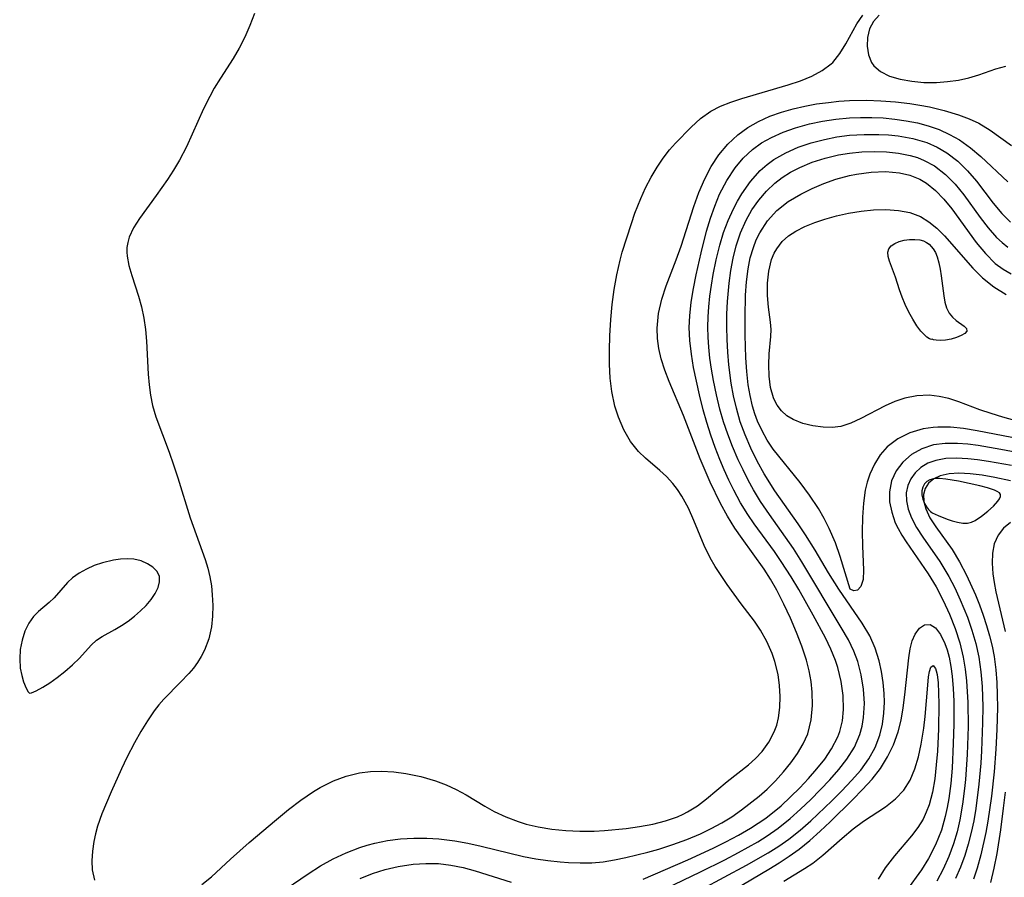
# Model space of a CAD drawing. Header units: inches. Extents: x 1073367 to 1082519, y 1569854 to 1574957.
# Tile 32 of 256: x 1074187 to 1074307, y 1573317 to 1573421. Entities that reach past the tile are written whole.
import ezdxf

# ---------------------------------------------------------------- set-up
doc = ezdxf.new("R2010")
doc.units = ezdxf.units.IN
doc.header["$MEASUREMENT"] = 0
doc.layers.add('CGG_CurvaNivelLidar_v1', color=7, linetype='Continuous', lineweight=30, true_color=0x008008)

msp = doc.modelspace()

# ---------------------------------------------------------------- linework, layer by layer
at = {"layer": 'CGG_CurvaNivelLidar_v1'}
for points in [[(1074215.9157, 1573421.8578, 65), (1074215.3529, 1573420.4045, 65), (1074214.7341, 1573418.9852, 65), (1074214.041, 1573417.6154, 65), (1074213.3121, 1573416.3801, 65), (1074211.7595, 1573413.9739, 65), (1074211.0131, 1573412.7484, 65), (1074210.4586, 1573411.7305, 65), (1074209.7262, 1573410.2272, 65), (1074207.6385, 1573405.624, 65), (1074206.7704, 1573403.9711, 65), (1074206.057, 1573402.7758, 65), (1074205.3046, 1573401.6162, 65), (1074203.9392, 1573399.6692, 65), (1074201.8936, 1573396.8697, 65), (1074201.1919, 1573395.7456, 65), (1074200.6675, 1573394.6172, 65), (1074200.4682, 1573393.941, 65), (1074200.3733, 1573393.3502, 65), (1074200.3574, 1573392.7644, 65), (1074200.3938, 1573392.294, 65), (1074200.6165, 1573391.1449, 65), (1074200.97, 1573389.9573, 65), (1074201.7988, 1573387.4363, 65), (1074202.1484, 1573386.1202, 65), (1074202.4311, 1573384.7562, 65), (1074202.6407, 1573383.3581, 65), (1074202.7751, 1573381.9495, 65), (1074202.9841, 1573377.9257, 65), (1074203.0831, 1573376.6257, 65), (1074203.2437, 1573375.3441, 65), (1074203.4954, 1573374.0884, 65), (1074203.9087, 1573372.7109, 65), (1074205.5185, 1573368.4337, 65), (1074206.0594, 1573366.8608, 65), (1074206.5773, 1573365.2739, 65), (1074208.0681, 1573360.4094, 65), (1074209.8976, 1573355.3279, 65), (1074210.2329, 1573354.2694, 65), (1074210.4946, 1573353.2127, 65), (1074210.6637, 1573352.137, 65), (1074210.7626, 1573351.0533, 65), (1074210.8253, 1573349.7431, 65), (1074210.8103, 1573348.4324, 65), (1074210.6838, 1573347.1341, 65), (1074210.3614, 1573345.6788, 65), (1074209.8398, 1573344.2857, 65), (1074209.4398, 1573343.5116, 65), (1074208.9745, 1573342.7721, 65), (1074208.4684, 1573342.091, 65), (1074207.9185, 1573341.4398, 65), (1074206.9128, 1573340.3797, 65), (1074204.8637, 1573338.3237, 65), (1074204.2566, 1573337.6403, 65), (1074203.6973, 1573336.9162, 65), (1074202.8668, 1573335.6932, 65), (1074202.0713, 1573334.3819, 65), (1074201.3027, 1573333.0059, 65), (1074200.3762, 1573331.2198, 65), (1074199.7137, 1573329.8346, 65), (1074198.47, 1573327.0377, 65), (1074197.3341, 1573324.3519, 65), (1074196.8074, 1573322.8466, 65), (1074196.5576, 1573321.9134, 65), (1074196.3613, 1573320.986, 65), (1074196.176, 1573319.7868, 65), (1074196.092, 1573318.6298, 65), (1074196.1389, 1573317.5351, 65), (1074196.4368, 1573316.2635, 65)], [(1074209.5214, 1573315.7355, 65), (1074210.6704, 1573316.6817, 65), (1074212.9836, 1573318.8475, 65), (1074215.2549, 1573320.874, 65), (1074218.5952, 1573323.6695, 65), (1074220.0758, 1573324.8735, 65), (1074221.5731, 1573326.0266, 65), (1074223.1077, 1573327.0819, 65), (1074223.9333, 1573327.5767, 65), (1074225.5472, 1573328.3752, 65), (1074227.1017, 1573328.9484, 65), (1074228.6967, 1573329.3406, 65), (1074230.0372, 1573329.5135, 65), (1074231.3899, 1573329.5568, 65), (1074232.8813, 1573329.4693, 65), (1074234.3702, 1573329.2702, 65), (1074236.1958, 1573328.9015, 65), (1074237.9847, 1573328.3816, 65), (1074239.2556, 1573327.8908, 65), (1074240.4914, 1573327.3173, 65), (1074241.6892, 1573326.6761, 65), (1074243.9694, 1573325.3065, 65), (1074245.1266, 1573324.6522, 65), (1074246.5526, 1573323.9734, 65), (1074248.0389, 1573323.4045, 65), (1074249.017, 1573323.1003, 65), (1074250.4861, 1573322.749, 65), (1074252.1591, 1573322.4808, 65), (1074253.8594, 1573322.3202, 65), (1074255.5752, 1573322.2497, 65), (1074257.2958, 1573322.2588, 65), (1074258.5633, 1573322.3155, 65), (1074261.2044, 1573322.5618, 65), (1074262.8333, 1573322.7895, 65), (1074264.4297, 1573323.0905, 65), (1074265.9768, 1573323.4864, 65), (1074267.4539, 1573324.0058, 65), (1074268.1467, 1573324.3162, 65), (1074268.6892, 1573324.5961, 65), (1074269.8778, 1573325.3323, 65), (1074270.9894, 1573326.161, 65), (1074273.5234, 1573328.2889, 65), (1074276.0852, 1573330.3089, 65), (1074276.9613, 1573331.103, 65), (1074277.7625, 1573331.958, 65), (1074278.5981, 1573333.0981, 65), (1074279.2468, 1573334.3352, 65), (1074279.5417, 1573335.1693, 65), (1074279.7534, 1573336.0392, 65), (1074279.9296, 1573337.3194, 65), (1074279.9757, 1573338.6363, 65), (1074279.9014, 1573339.9717, 65), (1074279.7098, 1573341.3088, 65), (1074279.3188, 1573342.8991, 65), (1074278.9779, 1573343.8882, 65), (1074278.3506, 1573345.3369, 65), (1074277.5864, 1573346.7184, 65), (1074276.8404, 1573347.8134, 65), (1074275.2078, 1573349.9371, 65), (1074273.5035, 1573352.2811, 65), (1074272.0412, 1573354.491, 65), (1074271.4387, 1573355.5233, 65), (1074270.7068, 1573357.0242, 65), (1074269.4422, 1573360.0875, 65), (1074268.7812, 1573361.5759, 65), (1074267.9836, 1573363.0531, 65), (1074267.4596, 1573363.8596, 65), (1074266.8853, 1573364.6121, 65), (1074266.1259, 1573365.4348, 65), (1074265.3141, 1573366.1883, 65), (1074263.5684, 1573367.6659, 65), (1074262.7128, 1573368.49, 65), (1074261.7483, 1573369.7302, 65), (1074260.9353, 1573371.1475, 65), (1074260.2633, 1573372.6975, 65), (1074259.8298, 1573374.0222, 65), (1074259.4508, 1573375.8101, 65), (1074259.2596, 1573377.4482, 65), (1074259.1689, 1573379.1303, 65), (1074259.156, 1573380.8423, 65), (1074259.2048, 1573382.5727, 65), (1074259.3325, 1573384.5619, 65), (1074259.5138, 1573386.3888, 65), (1074259.7544, 1573388.2119, 65), (1074260.0658, 1573390.021, 65), (1074260.4663, 1573391.8049, 65), (1074260.7282, 1573392.7641, 65), (1074261.8307, 1573396.2618, 65), (1074262.2722, 1573397.5183, 65), (1074262.9684, 1573399.3035, 65), (1074263.5752, 1573400.6322, 65), (1074264.2478, 1573401.9161, 65), (1074264.9842, 1573403.1474, 65), (1074265.7148, 1573404.2207, 65), (1074266.498, 1573405.2336, 65), (1074267.2292, 1573406.0739, 65), (1074269.1009, 1573408.0148, 65), (1074270.2678, 1573409.0614, 65), (1074271.5293, 1573409.9596, 65), (1074272.7085, 1573410.5728, 65), (1074273.9672, 1573411.0745, 65), (1074275.2808, 1573411.5061, 65), (1074280.9551, 1573413.1771, 65), (1074282.433, 1573413.6715, 65), (1074283.8229, 1573414.2347, 65), (1074285.0843, 1573414.9031, 65), (1074286.1689, 1573415.7186, 65), (1074286.3608, 1573415.9041, 65), (1074287.2423, 1573416.9836, 65), (1074287.9745, 1573418.1778, 65), (1074289.299, 1573420.5876, 65), (1074290.0341, 1573421.6383, 65)], [(1074292.0441, 1573421.634, 65), (1074291.3399, 1573420.8834, 65), (1074290.8649, 1573419.9745, 65), (1074290.6019, 1573418.9455, 65), (1074290.5461, 1573417.8701, 65), (1074290.7051, 1573416.82, 65), (1074291.1, 1573415.868, 65), (1074291.3577, 1573415.5002, 65), (1074292.1963, 1573414.7759, 65), (1074293.2932, 1573414.2354, 65), (1074294.5758, 1573413.8483, 65), (1074295.985, 1573413.5945, 65), (1074297.4718, 1573413.4631, 65), (1074299.0238, 1573413.4526, 65), (1074300.3608, 1573413.5537, 65), (1074301.6764, 1573413.749, 65), (1074302.9481, 1573414.0266, 65), (1074304.1529, 1573414.3782, 65), (1074306.2431, 1573415.1175, 65), (1074307.4625, 1573415.4299, 65)], [(1074218.7436, 1573314.5187, 64.5), (1074222.4467, 1573317.0392, 64.5), (1074223.9469, 1573318.0018, 64.5), (1074225.4918, 1573318.8617, 64.5), (1074227.0891, 1573319.6131, 64.5), (1074228.7336, 1573320.2441, 64.5), (1074229.6536, 1573320.5323, 64.5), (1074230.5857, 1573320.7773, 64.5), (1074232.1438, 1573321.0865, 64.5), (1074233.7226, 1573321.2885, 64.5), (1074235.3141, 1573321.3923, 64.5), (1074236.9112, 1573321.4005, 64.5), (1074238.3676, 1573321.3197, 64.5), (1074240.3213, 1573321.067, 64.5), (1074241.9244, 1573320.7677, 64.5), (1074243.5248, 1573320.413, 64.5), (1074248.7005, 1573319.1525, 64.5), (1074250.181, 1573318.8709, 64.5), (1074251.6683, 1573318.6494, 64.5), (1074253.158, 1573318.4875, 64.5), (1074254.1775, 1573318.413, 64.5), (1074255.5955, 1573318.3674, 64.5), (1074257.0061, 1573318.3991, 64.5), (1074258.4049, 1573318.5209, 64.5), (1074259.7782, 1573318.738, 64.5), (1074261.143, 1573319.0264, 64.5), (1074263.8435, 1573319.696, 64.5), (1074265.1794, 1573320.0645, 64.5), (1074266.8984, 1573320.6056, 64.5), (1074268.594, 1573321.2257, 64.5), (1074270.2579, 1573321.9309, 64.5), (1074271.573, 1573322.5611, 64.5), (1074272.8516, 1573323.2477, 64.5), (1074274.083, 1573323.9987, 64.5), (1074275.2707, 1573324.826, 64.5), (1074277.4122, 1573326.5125, 64.5), (1074278.371, 1573327.3567, 64.5), (1074279.4098, 1573328.3845, 64.5), (1074280.3778, 1573329.4619, 64.5), (1074281.2738, 1573330.5746, 64.5), (1074282.085, 1573331.7104, 64.5), (1074282.784, 1573332.8833, 64.5), (1074283.3294, 1573334.1096, 64.5), (1074283.7584, 1573335.788, 64.5), (1074283.9192, 1573337.5473, 64.5), (1074283.876, 1573339.1677, 64.5), (1074283.7329, 1573340.4716, 64.5), (1074283.4987, 1573341.7777, 64.5), (1074283.1726, 1573343.0767, 64.5), (1074282.6057, 1573344.7755, 64.5), (1074281.9394, 1573346.4631, 64.5), (1074281.2073, 1573348.1905, 64.5), (1074280.4237, 1573349.9056, 64.5), (1074279.5696, 1573351.5899, 64.5), (1074278.8049, 1573352.9279, 64.5), (1074278.0059, 1573354.1753, 64.5), (1074275.3227, 1573357.8915, 64.5), (1074274.4561, 1573359.1519, 64.5), (1074273.5462, 1573360.6264, 64.5), (1074272.705, 1573362.148, 64.5), (1074271.4211, 1573364.7715, 64.5), (1074270.2185, 1573367.6004, 64.5), (1074268.1672, 1573372.8746, 64.5), (1074266.4434, 1573377.0068, 64.5), (1074265.9091, 1573378.3984, 64.5), (1074265.4665, 1573379.7985, 64.5), (1074265.1868, 1573381.0343, 64.5), (1074265.0196, 1573382.2793, 64.5), (1074264.9764, 1573383.5274, 64.5), (1074265.1441, 1573385.3089, 64.5), (1074265.544, 1573387.0717, 64.5), (1074266.0696, 1573388.6591, 64.5), (1074267.311, 1573391.8449, 64.5), (1074267.9096, 1573393.4974, 64.5), (1074269.4623, 1573398.3291, 64.5), (1074270.0677, 1573400.0534, 64.5), (1074270.7696, 1573401.7207, 64.5), (1074271.5598, 1573403.2086, 64.5), (1074272.504, 1573404.6248, 64.5), (1074273.5853, 1573405.9217, 64.5), (1074274.8076, 1573407.0731, 64.5), (1074276.0202, 1573407.9557, 64.5), (1074277.3317, 1573408.7106, 64.5), (1074278.7232, 1573409.3477, 64.5), (1074280.1067, 1573409.849, 64.5), (1074281.5366, 1573410.2598, 64.5), (1074282.9572, 1573410.581, 64.5), (1074284.4024, 1573410.8365, 64.5), (1074285.8649, 1573411.0341, 64.5), (1074287.1257, 1573411.1597, 64.5), (1074288.3918, 1573411.2428, 64.5), (1074290.461, 1573411.2804, 64.5), (1074292.245, 1573411.2218, 64.5), (1074294.0165, 1573411.0889, 64.5), (1074295.7668, 1573410.8868, 64.5), (1074296.9706, 1573410.7037, 64.5), (1074298.1548, 1573410.4802, 64.5), (1074299.9579, 1573410.0415, 64.5), (1074301.6883, 1573409.5106, 64.5), (1074302.9721, 1573409.0375, 64.5), (1074304.1861, 1573408.4777, 64.5), (1074305.558, 1573407.6467, 64.5), (1074308.1493, 1573405.7921, 64.5)], [(1074263.2764, 1573316.3993, 64), (1074268.727, 1573318.752, 64), (1074271.8069, 1573320.181, 64), (1074273.3529, 1573320.9459, 64), (1074274.874, 1573321.7466, 64), (1074276.3564, 1573322.5979, 64), (1074278.2165, 1573323.825, 64), (1074280.0779, 1573325.3282, 64), (1074281.2377, 1573326.4086, 64), (1074282.3463, 1573327.5287, 64), (1074283.4099, 1573328.6705, 64), (1074284.4421, 1573329.8419, 64), (1074285.3973, 1573331.0332, 64), (1074286.2368, 1573332.2607, 64), (1074286.9998, 1573333.7443, 64), (1074287.2322, 1573334.3829, 64), (1074287.5433, 1573335.6991, 64), (1074287.678, 1573337.0631, 64), (1074287.6358, 1573338.7604, 64), (1074287.3967, 1573340.4776, 64), (1074286.9762, 1573342.1912, 64), (1074286.7064, 1573343.0167, 64), (1074286.1431, 1573344.4192, 64), (1074285.4833, 1573345.8037, 64), (1074284.0003, 1573348.5508, 64), (1074282.218, 1573351.6797, 64), (1074281.2937, 1573353.2294, 64), (1074280.1042, 1573355.0994, 64), (1074279.2592, 1573356.3185, 64), (1074276.7967, 1573359.692, 64), (1074276.0395, 1573360.8028, 64), (1074275.146, 1573362.2613, 64), (1074274.324, 1573363.7657, 64), (1074273.7122, 1573364.9954, 64), (1074273.139, 1573366.246, 64), (1074272.6057, 1573367.5158, 64), (1074272.0422, 1573368.9981, 64), (1074271.5243, 1573370.498, 64), (1074271.0407, 1573372.0273, 64), (1074270.5998, 1573373.5668, 64), (1074270.1348, 1573375.4006, 64), (1074269.7555, 1573377.0602, 64), (1074269.4216, 1573378.7177, 64), (1074269.1495, 1573380.3701, 64), (1074268.9606, 1573382.0142, 64), (1074268.8902, 1573383.6021, 64), (1074268.9531, 1573385.0232, 64), (1074269.1367, 1573386.6788, 64), (1074269.4027, 1573388.3444, 64), (1074269.7264, 1573390.0166, 64), (1074270.3238, 1573392.7165, 64), (1074271.0024, 1573395.3318, 64), (1074271.4793, 1573396.9025, 64), (1074271.9938, 1573398.3935, 64), (1074272.5847, 1573399.8366, 64), (1074273.448, 1573401.5097, 64), (1074274.4748, 1573403.0577, 64), (1074275.4704, 1573404.2365, 64), (1074276.5928, 1573405.2812, 64), (1074277.7028, 1573406.0823, 64), (1074278.9017, 1573406.7665, 64), (1074280.3328, 1573407.4072, 64), (1074281.8338, 1573407.9332, 64), (1074283.5322, 1573408.3956, 64), (1074285.13, 1573408.7261, 64), (1074286.7529, 1573408.9709, 64), (1074288.3914, 1573409.1282, 64), (1074289.7687, 1573409.189, 64), (1074291.1456, 1573409.1876, 64), (1074292.5168, 1573409.1259, 64), (1074293.9491, 1573408.9948, 64), (1074295.328, 1573408.8007, 64), (1074296.6814, 1573408.5334, 64), (1074298.0009, 1573408.1804, 64), (1074299.325, 1573407.7105, 64), (1074300.5936, 1573407.1352, 64), (1074301.7959, 1573406.454, 64), (1074303.1425, 1573405.501, 64), (1074304.3978, 1573404.4482, 64), (1074307.7025, 1573401.3606, 64)], [(1074263.9234, 1573314.2331, 63.5), (1074270.2393, 1573317.278, 63.5), (1074273.2014, 1573318.7555, 63.5), (1074274.8707, 1573319.6252, 63.5), (1074277.243, 1573320.9614, 63.5), (1074278.3907, 1573321.6777, 63.5), (1074279.7312, 1573322.6065, 63.5), (1074281.1823, 1573323.7664, 63.5), (1074282.4554, 1573324.9037, 63.5), (1074283.6822, 1573326.0841, 63.5), (1074286.0191, 1573328.5057, 63.5), (1074287.1036, 1573329.7414, 63.5), (1074288.0888, 1573331.0083, 63.5), (1074289.0125, 1573332.4792, 63.5), (1074289.6732, 1573334.0296, 63.5), (1074289.9457, 1573335.0442, 63.5), (1074290.1197, 1573336.0861, 63.5), (1074290.22, 1573337.8035, 63.5), (1074290.125, 1573339.5428, 63.5), (1074289.8503, 1573341.2773, 63.5), (1074289.4205, 1573342.8998, 63.5), (1074288.9362, 1573344.1895, 63.5), (1074288.2697, 1573345.5558, 63.5), (1074287.413, 1573347.0723, 63.5), (1074282.5857, 1573355.067, 63.5), (1074281.5744, 1573356.666, 63.5), (1074280.622, 1573358.0641, 63.5), (1074278.6637, 1573360.823, 63.5), (1074277.5827, 1573362.4232, 63.5), (1074276.7318, 1573363.8226, 63.5), (1074276.0657, 1573365.0225, 63.5), (1074275.4377, 1573366.2451, 63.5), (1074274.8469, 1573367.4878, 63.5), (1074274.1528, 1573369.0924, 63.5), (1074273.5768, 1573370.597, 63.5), (1074273.0633, 1573372.1247, 63.5), (1074272.6149, 1573373.6728, 63.5), (1074272.1958, 1573375.4109, 63.5), (1074271.8423, 1573377.1645, 63.5), (1074271.6085, 1573378.5087, 63.5), (1074271.4117, 1573379.8574, 63.5), (1074271.2631, 1573381.2105, 63.5), (1074271.1802, 1573382.4301, 63.5), (1074271.1501, 1573383.6514, 63.5), (1074271.1762, 1573384.8824, 63.5), (1074271.2564, 1573386.1117, 63.5), (1074271.3987, 1573387.4332, 63.5), (1074271.5878, 1573388.7499, 63.5), (1074271.813, 1573390.0613, 63.5), (1074272.1741, 1573391.8621, 63.5), (1074272.6104, 1573393.6375, 63.5), (1074273.0742, 1573395.1591, 63.5), (1074273.6214, 1573396.6398, 63.5), (1074274.2598, 1573398.0673, 63.5), (1074274.7498, 1573398.9977, 63.5), (1074275.2844, 1573399.8943, 63.5), (1074276.3406, 1573401.3917, 63.5), (1074277.5465, 1573402.7358, 63.5), (1074278.3851, 1573403.4749, 63.5), (1074279.1924, 1573404.06, 63.5), (1074280.6603, 1573404.8989, 63.5), (1074282.1601, 1573405.5574, 63.5), (1074283.7309, 1573406.0963, 63.5), (1074285.3536, 1573406.5232, 63.5), (1074286.8783, 1573406.8177, 63.5), (1074288.4224, 1573407.0185, 63.5), (1074290.2114, 1573407.1327, 63.5), (1074291.9959, 1573407.1301, 63.5), (1074293.1687, 1573407.0652, 63.5), (1074294.327, 1573406.9448, 63.5), (1074296.1086, 1573406.626, 63.5), (1074297.815, 1573406.1225, 63.5), (1074299.0892, 1573405.5719, 63.5), (1074300.2835, 1573404.8805, 63.5), (1074301.5974, 1573403.8683, 63.5), (1074302.7896, 1573402.7027, 63.5), (1074303.8774, 1573401.4359, 63.5), (1074305.9196, 1573398.7691, 63.5), (1074306.949, 1573397.5101, 63.5), (1074308.0275, 1573396.4379, 63.5)], [(1074264.9596, 1573312.2712, 63), (1074275.8695, 1573318.0975, 63), (1074278.492, 1573319.5988, 63), (1074279.7867, 1573320.4144, 63), (1074281.0355, 1573321.2853, 63), (1074282.3948, 1573322.3644, 63), (1074283.6972, 1573323.5107, 63), (1074286.241, 1573325.9416, 63), (1074287.4758, 1573327.1724, 63), (1074288.664, 1573328.4128, 63), (1074289.7819, 1573329.6922, 63), (1074290.7632, 1573331.0341, 63), (1074291.5437, 1573332.4521, 63), (1074292.116, 1573333.9555, 63), (1074292.4248, 1573335.2602, 63), (1074292.5989, 1573336.5997, 63), (1074292.6574, 1573337.9607, 63), (1074292.6319, 1573339.015, 63), (1074292.5184, 1573340.3515, 63), (1074292.3162, 1573341.678, 63), (1074292.0231, 1573342.9839, 63), (1074291.53, 1573344.5409, 63), (1074290.8734, 1573346.0273, 63), (1074289.962, 1573347.5617, 63), (1074287.1025, 1573351.7232, 63), (1074285.8606, 1573353.6979, 63), (1074284.2122, 1573356.4593, 63), (1074283.0553, 1573358.3303, 63), (1074282.1439, 1573359.688, 63), (1074279.3059, 1573363.7171, 63), (1074278.0104, 1573365.7704, 63), (1074277.154, 1573367.3153, 63), (1074276.3739, 1573368.901, 63), (1074275.6801, 1573370.5265, 63), (1074275.1067, 1573372.127, 63), (1074274.6302, 1573373.761, 63), (1074274.2832, 1573375.2743, 63), (1074274.0085, 1573376.8073, 63), (1074273.7189, 1573379.0505, 63), (1074273.5821, 1573380.5906, 63), (1074273.4922, 1573382.1365, 63), (1074273.4553, 1573383.6849, 63), (1074273.4771, 1573385.2247, 63), (1074273.5525, 1573386.7606, 63), (1074273.7527, 1573389.0111, 63), (1074273.9618, 1573390.5462, 63), (1074274.2427, 1573392.0573, 63), (1074274.6096, 1573393.535, 63), (1074275.1419, 1573395.137, 63), (1074275.8122, 1573396.6652, 63), (1074276.5273, 1573397.9393, 63), (1074277.3527, 1573399.1304, 63), (1074278.2852, 1573400.2254, 63), (1074279.3277, 1573401.2059, 63), (1074280.1871, 1573401.8579, 63), (1074281.2394, 1573402.5227, 63), (1074282.3515, 1573403.1043, 63), (1074283.8751, 1573403.7414, 63), (1074285.4602, 1573404.2509, 63), (1074287.0871, 1573404.637, 63), (1074288.4039, 1573404.854, 63), (1074289.9295, 1573405.0041, 63), (1074291.4392, 1573405.0543, 63), (1074292.9321, 1573405.0044, 63), (1074294.3938, 1573404.8443, 63), (1074295.8089, 1573404.557, 63), (1074296.6795, 1573404.2964, 63), (1074297.5185, 1573403.9678, 63), (1074298.7652, 1573403.2975, 63), (1074300.1202, 1573402.252, 63), (1074301.2745, 1573401.071, 63), (1074302.3374, 1573399.7705, 63), (1074304.3474, 1573397.0157, 63), (1074305.3157, 1573395.7387, 63), (1074306.3295, 1573394.5724, 63), (1074306.9909, 1573393.9384, 63), (1074307.6916, 1573393.3881, 63)], [(1074311.3677, 1573369.5977, 62.5), (1074303.9444, 1573371.0291, 62.5), (1074302.3114, 1573371.2898, 62.5), (1074300.7108, 1573371.4549, 62.5), (1074299.1532, 1573371.4761, 62.5), (1074298.5856, 1573371.4356, 62.5), (1074297.3716, 1573371.242, 62.5), (1074295.7649, 1573370.7592, 62.5), (1074294.2944, 1573370.0407, 62.5), (1074293.0189, 1573369.0752, 62.5), (1074292.1609, 1573368.0891, 62.5), (1074291.4601, 1573366.9587, 62.5), (1074290.8985, 1573365.721, 62.5), (1074290.5751, 1573364.7751, 62.5), (1074290.3281, 1573363.7811, 62.5), (1074290.1029, 1573362.2092, 62.5), (1074289.9844, 1573360.4797, 62.5), (1074289.9508, 1573358.7147, 62.5), (1074289.9818, 1573357.0077, 62.5), (1074290.1223, 1573354.0393, 62.5), (1074290.0675, 1573352.9026, 62.5), (1074289.81, 1573352.0575, 62.5), (1074289.4022, 1573351.5859, 62.5), (1074288.9344, 1573351.5013, 62.5), (1074288.5, 1573351.7385, 62.5), (1074287.2741, 1573355.7018, 62.5), (1074286.6874, 1573357.3563, 62.5), (1074285.9388, 1573359.1132, 62.5), (1074285.3203, 1573360.328, 62.5), (1074284.6235, 1573361.5331, 62.5), (1074283.5465, 1573363.1797, 62.5), (1074282.4062, 1573364.737, 62.5), (1074279.0986, 1573368.7967, 62.5), (1074278.38, 1573369.8743, 62.5), (1074277.7499, 1573371.0151, 62.5), (1074277.2104, 1573372.2111, 62.5), (1074276.88, 1573373.1044, 62.5), (1074276.5991, 1573374.0203, 62.5), (1074276.2937, 1573375.3024, 62.5), (1074276.0688, 1573376.6134, 62.5), (1074275.8851, 1573378.258, 62.5), (1074275.7754, 1573379.9254, 62.5), (1074275.6873, 1573382.6887, 62.5), (1074275.6799, 1573384.847, 62.5), (1074275.7529, 1573387.5556, 62.5), (1074275.8625, 1573389.1695, 62.5), (1074276.0593, 1573390.7495, 62.5), (1074276.3261, 1573392.077, 62.5), (1074276.6983, 1573393.357, 62.5), (1074277.0539, 1573394.2741, 62.5), (1074277.4795, 1573395.1509, 62.5), (1074278.4066, 1573396.5844, 62.5), (1074279.5481, 1573397.8439, 62.5), (1074280.9278, 1573398.934, 62.5), (1074282.4647, 1573399.8629, 62.5), (1074283.8467, 1573400.5543, 62.5), (1074285.2827, 1573401.163, 62.5), (1074286.7577, 1573401.6802, 62.5), (1074288.3952, 1573402.1232, 62.5), (1074289.2636, 1573402.3005, 62.5), (1074291.0423, 1573402.5383, 62.5), (1074292.7936, 1573402.5966, 62.5), (1074294.4862, 1573402.448, 62.5), (1074295.7709, 1573402.1524, 62.5), (1074296.9745, 1573401.6726, 62.5), (1074297.3919, 1573401.4437, 62.5), (1074297.7964, 1573401.1849, 62.5), (1074298.9017, 1573400.289, 62.5), (1074299.9206, 1573399.2281, 62.5), (1074300.8785, 1573398.0533, 62.5), (1074303.8591, 1573393.9482, 62.5), (1074304.9667, 1573392.6034, 62.5), (1074306.1747, 1573391.4175, 62.5), (1074307.1175, 1573390.7099, 62.5), (1074308.1244, 1573390.132, 62.5)], [(1074308.5452, 1573372.2703, 62), (1074307.0963, 1573372.671, 62), (1074305.6723, 1573373.1149, 62), (1074304.2906, 1573373.587, 62), (1074301.7388, 1573374.5361, 62), (1074300.5317, 1573374.9346, 62), (1074299.339, 1573375.2073, 62), (1074298.1338, 1573375.3417, 62), (1074296.6279, 1573375.2937, 62), (1074295.1563, 1573375.0065, 62), (1074293.9393, 1573374.5782, 62), (1074292.7608, 1573374.0396, 62), (1074289.7815, 1573372.5218, 62), (1074288.5689, 1573371.9406, 62), (1074287.3654, 1573371.5373, 62), (1074286.294, 1573371.4092, 62), (1074285.1896, 1573371.4414, 62), (1074283.9355, 1573371.6038, 62), (1074282.7043, 1573371.9052, 62), (1074281.5512, 1573372.3768, 62), (1074280.7889, 1573372.8527, 62), (1074280.1264, 1573373.4459, 62), (1074279.5978, 1573374.1399, 62), (1074279.3876, 1573374.5095, 62), (1074279.1463, 1573375.0452, 62), (1074278.7847, 1573376.3094, 62), (1074278.6058, 1573377.6583, 62), (1074278.5676, 1573379.0386, 62), (1074278.6387, 1573380.4012, 62), (1074278.8354, 1573382.4976, 62), (1074278.8496, 1573383.3523, 62), (1074278.7836, 1573384.2535, 62), (1074278.5465, 1573386.0645, 62), (1074278.4258, 1573387.5183, 62), (1074278.4206, 1573389.0076, 62), (1074278.5692, 1573390.4836, 62), (1074278.922, 1573391.8951, 62), (1074279.243, 1573392.6594, 62), (1074279.5458, 1573393.1967, 62), (1074280.2163, 1573394.0602, 62), (1074280.9938, 1573394.7582, 62), (1074281.8907, 1573395.357, 62), (1074282.9862, 1573395.9176, 62), (1074284.1685, 1573396.3963, 62), (1074285.4132, 1573396.8118, 62), (1074286.832, 1573397.2096, 62), (1074288.2829, 1573397.5379, 62), (1074289.815, 1573397.7921, 62), (1074291.3439, 1573397.9458, 62), (1074292.8492, 1573397.9844, 62), (1074294.3764, 1573397.8766, 62), (1074295.7597, 1573397.6006, 62), (1074297.0485, 1573397.1127, 62), (1074298.0885, 1573396.481, 62), (1074299.0549, 1573395.6919, 62), (1074299.9681, 1573394.7875, 62), (1074303.4209, 1573390.8224, 62), (1074304.6086, 1573389.6502, 62), (1074305.9992, 1573388.5507, 62), (1074307.5032, 1573387.6355, 62)], [(1074313.7668, 1573367.427, 63), (1074306.8325, 1573368.745, 63), (1074304.0986, 1573369.2159, 63), (1074302.823, 1573369.3812, 63), (1074301.5771, 1573369.4821, 63), (1074300.0774, 1573369.4824, 63), (1074298.6578, 1573369.2965, 63), (1074297.2309, 1573368.8345, 63), (1074295.9609, 1573368.1261, 63), (1074294.8892, 1573367.2006, 63), (1074294.0884, 1573366.1236, 63), (1074293.5389, 1573364.9091, 63), (1074293.2713, 1573363.5988, 63), (1074293.2977, 1573362.3547, 63), (1074293.5501, 1573361.0868, 63), (1074293.993, 1573359.8197, 63), (1074294.3211, 1573359.1091, 63), (1074294.7783, 1573358.2852, 63), (1074295.2952, 1573357.4705, 63), (1074297.9865, 1573353.6053, 63), (1074298.9563, 1573352.0006, 63), (1074299.8232, 1573350.3579, 63), (1074300.6041, 1573348.6594, 63), (1074301.2884, 1573346.9146, 63), (1074301.8428, 1573345.1885, 63), (1074302.2728, 1573343.4285, 63), (1074302.5168, 1573341.9946, 63), (1074302.6837, 1573340.5447, 63), (1074302.839, 1573337.9074, 63), (1074302.8572, 1573334.9896, 63), (1074302.7443, 1573331.5945, 63), (1074302.5396, 1573328.5444, 63), (1074302.4335, 1573327.4264, 63), (1074302.193, 1573325.5112, 63), (1074301.8596, 1573323.6214, 63), (1074301.51, 1573322.1421, 63), (1074301.0777, 1573320.6914, 63), (1074300.5003, 1573319.1351, 63), (1074299.8237, 1573317.6235, 63), (1074299.0529, 1573316.1617, 63)], [(1074308.1414, 1573366.7726, 63.5), (1074305.3523, 1573367.2856, 63.5), (1074303.9939, 1573367.4845, 63.5), (1074302.8115, 1573367.6115, 63.5), (1074301.4413, 1573367.6815, 63.5), (1074300.144, 1573367.6304, 63.5), (1074298.9427, 1573367.4181, 63.5), (1074297.9667, 1573367.0604, 63.5), (1074297.1095, 1573366.5535, 63.5), (1074296.3946, 1573365.9117, 63.5), (1074295.8636, 1573365.1766, 63.5), (1074295.5013, 1573364.3501, 63.5), (1074295.323, 1573363.4546, 63.5), (1074295.3463, 1573362.4681, 63.5), (1074295.5623, 1573361.4504, 63.5), (1074295.9469, 1573360.4221, 63.5), (1074296.5769, 1573359.2299, 63.5), (1074297.3452, 1573358.0394, 63.5), (1074299.4205, 1573355.077, 63.5), (1074300.4999, 1573353.2664, 63.5), (1074301.2288, 1573351.8693, 63.5), (1074301.9064, 1573350.4269, 63.5), (1074302.7696, 1573348.3216, 63.5), (1074303.3228, 1573346.7261, 63.5), (1074303.79, 1573345.1032, 63.5), (1074304.1544, 1573343.455, 63.5), (1074304.416, 1573341.6683, 63.5), (1074304.5681, 1573339.861, 63.5), (1074304.6458, 1573337.3906, 63.5), (1074304.6337, 1573335.443, 63.5), (1074304.501, 1573332.0144, 63.5), (1074304.4058, 1573330.5394, 63.5), (1074304.1812, 1573327.9862, 63.5), (1074303.799, 1573324.9852, 63.5), (1074303.5419, 1573323.5024, 63.5), (1074303.2363, 1573322.0793, 63.5), (1074302.8718, 1573320.6757, 63.5), (1074302.4441, 1573319.296, 63.5), (1074301.9187, 1573317.8694, 63.5), (1074301.3238, 1573316.4763, 63.5)], [(1074308.0419, 1573364.9105, 64), (1074306.1159, 1573365.3267, 64), (1074304.5885, 1573365.5923, 64), (1074303.1191, 1573365.7723, 64), (1074301.7342, 1573365.8427, 64), (1074300.5347, 1573365.7791, 64), (1074299.4734, 1573365.5483, 64), (1074298.6698, 1573365.1671, 64), (1074298.04, 1573364.6308, 64), (1074297.6267, 1573363.9841, 64), (1074297.4233, 1573363.2389, 64), (1074297.4477, 1573362.3873, 64), (1074297.691, 1573361.4909, 64), (1074298.2089, 1573360.4217, 64), (1074298.9102, 1573359.3322, 64), (1074300.9166, 1573356.5391, 64), (1074301.8242, 1573355.0336, 64), (1074302.6637, 1573353.4225, 64), (1074303.7469, 1573351.0354, 64), (1074304.2409, 1573349.802, 64), (1074304.6921, 1573348.5626, 64), (1074305.1026, 1573347.3057, 64), (1074305.4672, 1573346.0339, 64), (1074305.7717, 1573344.7807, 64), (1074306.0169, 1573343.5151, 64), (1074306.2335, 1573341.8895, 64), (1074306.3532, 1573340.3661, 64), (1074306.4115, 1573338.8332, 64), (1074306.422, 1573337.2935, 64), (1074306.3574, 1573334.6319, 64), (1074306.2325, 1573332.2466, 64), (1074306.0154, 1573329.483, 64), (1074305.6971, 1573326.4996, 64), (1074305.271, 1573323.4662, 64), (1074305.0244, 1573322.0889, 64), (1074304.4233, 1573319.3737, 64), (1074303.9759, 1573317.7492, 64), (1074303.5221, 1573316.3784, 64)], [(1074308.0307, 1573359.837, 64.5), (1074307.18, 1573359.1641, 64.5), (1074306.5035, 1573358.2863, 64.5), (1074306.0372, 1573357.235, 64.5), (1074305.818, 1573356.1192, 64.5), (1074305.7771, 1573354.9025, 64.5), (1074305.8766, 1573353.6116, 64.5), (1074306.0382, 1573352.524, 64.5), (1074306.2526, 1573351.4095, 64.5), (1074307.3904, 1573346.5536, 64.5)], [(1074273.3134, 1573314.4731, 62.5), (1074278.5753, 1573317.5963, 62.5), (1074279.835, 1573318.3699, 62.5), (1074281.0699, 1573319.1784, 62.5), (1074282.2657, 1573320.0392, 62.5), (1074283.5731, 1573321.1029, 62.5), (1074284.831, 1573322.231, 62.5), (1074286.0584, 1573323.3971, 62.5), (1074288.8057, 1573326.0836, 62.5), (1074290.0134, 1573327.3042, 62.5), (1074291.1552, 1573328.5595, 62.5), (1074292.1866, 1573329.8844, 62.5), (1074293.0558, 1573331.2878, 62.5), (1074293.7709, 1573332.7758, 62.5), (1074294.327, 1573334.3317, 62.5), (1074294.6893, 1573335.7792, 62.5), (1074294.9495, 1573337.2505, 62.5), (1074295.1562, 1573338.861, 62.5), (1074295.6351, 1573343.3622, 62.5), (1074295.8169, 1573344.4451, 62.5), (1074296.0603, 1573345.4118, 62.5), (1074296.3911, 1573346.2278, 62.5), (1074296.9286, 1573346.9643, 62.5), (1074297.5632, 1573347.3827, 62.5), (1074298.2253, 1573347.4277, 62.5), (1074298.8952, 1573347.0176, 62.5), (1074299.5041, 1573346.2161, 62.5), (1074300.0336, 1573345.1165, 62.5), (1074300.3117, 1573344.3177, 62.5), (1074300.5445, 1573343.4457, 62.5), (1074300.7597, 1573342.3163, 62.5), (1074300.9142, 1573341.1168, 62.5), (1074301.0351, 1573339.6253, 62.5), (1074301.1018, 1573338.0791, 62.5), (1074301.1182, 1573335.2579, 62.5), (1074301.0582, 1573332.9093, 62.5), (1074300.9028, 1573329.9288, 62.5), (1074300.7433, 1573328.0648, 62.5), (1074300.5096, 1573326.2252, 62.5), (1074300.3188, 1573325.1244, 62.5), (1074300.0828, 1573324.0407, 62.5), (1074299.5982, 1573322.3597, 62.5), (1074298.9004, 1573320.5874, 62.5), (1074298.0385, 1573318.9085, 62.5), (1074297.1674, 1573317.5289, 62.5), (1074295.357, 1573315.0076, 62.5)], [(1074280.3961, 1573316.1688, 62), (1074282.9254, 1573317.6741, 62), (1074283.9572, 1573318.3591, 62), (1074285.1683, 1573319.3134, 62), (1074287.5077, 1573321.392, 62), (1074288.8471, 1573322.5084, 62), (1074290.1281, 1573323.4498, 62), (1074292.7901, 1573325.2222, 62), (1074293.9968, 1573326.1603, 62), (1074295.0241, 1573327.2391, 62), (1074295.7815, 1573328.4548, 62), (1074296.3577, 1573329.8225, 62), (1074296.8004, 1573331.2948, 62), (1074297.1478, 1573332.8299, 62), (1074297.4739, 1573334.7784, 62), (1074297.6337, 1573336.194, 62), (1074297.9383, 1573340.0482, 62), (1074298.047, 1573341.0609, 62), (1074298.1514, 1573341.6784, 62), (1074298.3244, 1573342.2165, 62), (1074298.6018, 1573342.4314, 62), (1074298.8879, 1573342.0752, 62), (1074298.9861, 1573341.7759, 62), (1074299.0825, 1573341.3177, 62), (1074299.1995, 1573340.3138, 62), (1074299.2649, 1573339.1007, 62), (1074299.289, 1573337.7332, 62), (1074299.2406, 1573334.7019, 62), (1074299.1133, 1573332.0073, 62), (1074298.9814, 1573330.3075, 62), (1074298.7875, 1573328.629, 62), (1074298.5058, 1573327.0001, 62), (1074298.1019, 1573325.4531, 62), (1074297.7667, 1573324.541, 62), (1074297.3684, 1573323.7045, 62), (1074296.7352, 1573322.6797, 62), (1074295.9687, 1573321.6534, 62), (1074293.8901, 1573319.2273, 62), (1074292.7549, 1573317.7617, 62), (1074291.9197, 1573316.4034, 62)], [(1074307.3678, 1573326.9933, 64.5), (1074307.1476, 1573325.0304, 64.5), (1074306.8054, 1573322.3873, 64.5), (1074306.3523, 1573319.5103, 64.5), (1074306.0034, 1573317.7272, 64.5), (1074305.5688, 1573315.9785, 64.5)], [(1074228.7775, 1573316.466, 64), (1074230.2939, 1573317.0668, 64), (1074231.8422, 1573317.5587, 64), (1074233.4146, 1573317.9368, 64), (1074235.2399, 1573318.2191, 64), (1074236.7923, 1573318.3223, 64), (1074238.3453, 1573318.2847, 64), (1074239.8449, 1573318.1025, 64), (1074241.338, 1573317.801, 64), (1074242.8236, 1573317.4092, 64), (1074247.191, 1573316.0187, 64)]]:
    msp.add_polyline3d(points, dxfattribs=at)
for points in [[(1074298.5, 1573382.1792, 61.5), (1074298.3832, 1573382.1341, 61.5), (1074298.1376, 1573382.2254, 61.5), (1074297.8387, 1573382.4254, 61.5), (1074297.4897, 1573382.7348, 61.5), (1074297.1116, 1573383.1457, 61.5), (1074296.6069, 1573383.814, 61.5), (1074296.1095, 1573384.6037, 61.5), (1074295.6365, 1573385.4766, 61.5), (1074295.2029, 1573386.3924, 61.5), (1074294.8226, 1573387.3097, 61.5), (1074294.4998, 1573388.2045, 61.5), (1074294.006, 1573389.7325, 61.5), (1074293.2839, 1573391.6851, 61.5), (1074293.1336, 1573392.2525, 61.5), (1074293.0874, 1573392.764, 61.5), (1074293.1893, 1573393.2043, 61.5), (1074293.4784, 1573393.5654, 61.5), (1074293.917, 1573393.8495, 61.5), (1074294.4586, 1573394.0676, 61.5), (1074295.066, 1573394.224, 61.5), (1074295.7079, 1573394.3166, 61.5), (1074296.3572, 1573394.3362, 61.5), (1074296.988, 1573394.267, 61.5), (1074297.4116, 1573394.1507, 61.5), (1074297.802, 1573393.9663, 61.5), (1074298.106, 1573393.7446, 61.5), (1074298.3782, 1573393.4713, 61.5), (1074298.6117, 1573393.1661, 61.5), (1074298.8729, 1573392.7209, 61.5), (1074299.0877, 1573392.229, 61.5), (1074299.3098, 1573391.4927, 61.5), (1074299.4683, 1573390.7085, 61.5), (1074299.5863, 1573389.8963, 61.5), (1074299.891, 1573387.4533, 61.5), (1074300.0392, 1573386.6906, 61.5), (1074300.2474, 1573385.9866, 61.5), (1074300.5446, 1573385.3689, 61.5), (1074300.9477, 1573384.8637, 61.5), (1074301.4222, 1573384.4469, 61.5), (1074302.376, 1573383.7781, 61.5), (1074302.675, 1573383.4676, 61.5), (1074302.7082, 1573383.1519, 61.5), (1074302.4708, 1573382.8734, 61.5), (1074302.0284, 1573382.6095, 61.5), (1074301.4462, 1573382.3779, 61.5), (1074300.7882, 1573382.1956, 61.5), (1074300.1161, 1573382.0769, 61.5), (1074299.4902, 1573382.031, 61.5), (1074298.9805, 1573382.0523, 61.5), (1074298.6308, 1573382.1108, 61.5)], [(1074298.5, 1573361.0299, 64.5), (1074299.2274, 1573360.6861, 64.5), (1074300.3071, 1573360.244, 64.5), (1074300.9328, 1573360.035, 64.5), (1074301.5753, 1573359.8689, 64.5), (1074302.204, 1573359.7731, 64.5), (1074302.7879, 1573359.7758, 64.5), (1074303.2799, 1573359.8882, 64.5), (1074303.7001, 1573360.0847, 64.5), (1074304.4998, 1573360.6041, 64.5), (1074305.2566, 1573361.2088, 64.5), (1074305.9434, 1573361.8393, 64.5), (1074306.4978, 1573362.4541, 64.5), (1074306.6919, 1573362.7429, 64.5), (1074306.8033, 1573363.0109, 64.5), (1074306.8038, 1573363.2504, 64.5), (1074306.6649, 1573363.4613, 64.5), (1074306.4106, 1573363.6419, 64.5), (1074306.0722, 1573363.8007, 64.5), (1074305.2322, 1573364.0757, 64.5), (1074304.2697, 1573364.3191, 64.5), (1074301.6942, 1573364.8675, 64.5), (1074300.1592, 1573365.1281, 64.5), (1074299.3668, 1573365.1988, 64.5), (1074298.9875, 1573365.1945, 64.5), (1074298.6245, 1573365.1495, 64.5), (1074298.2172, 1573365.029, 64.5), (1074297.8483, 1573364.8385, 64.5), (1074297.5414, 1573364.5409, 64.5), (1074297.332, 1573364.1537, 64.5), (1074297.2215, 1573363.6966, 64.5), (1074297.2195, 1573363.2006, 64.5), (1074297.3331, 1573362.6747, 64.5), (1074297.5371, 1573362.1751, 64.5), (1074297.7966, 1573361.7352, 64.5), (1074298.0383, 1573361.4222, 64.5), (1074298.259, 1573361.1906, 64.5), (1074298.424, 1573361.054, 64.5)], [(1074188.5, 1573339.0634, 65), (1074188.7339, 1573339.1014, 65), (1074189.308, 1573339.3452, 65), (1074190.1319, 1573339.7841, 65), (1074190.9758, 1573340.315, 65), (1074191.8882, 1573340.9654, 65), (1074192.8232, 1573341.7062, 65), (1074193.736, 1573342.5055, 65), (1074194.5825, 1573343.3294, 65), (1074196.0399, 1573344.9155, 65), (1074196.6799, 1573345.5169, 65), (1074197.3636, 1573345.9751, 65), (1074198.9238, 1573346.8046, 65), (1074199.7332, 1573347.2887, 65), (1074200.534, 1573347.8336, 65), (1074201.3109, 1573348.4285, 65), (1074202.0467, 1573349.0658, 65), (1074202.7202, 1573349.7404, 65), (1074203.3155, 1573350.4559, 65), (1074203.8047, 1573351.1864, 65), (1074204.1633, 1573351.9123, 65), (1074204.3563, 1573352.6135, 65), (1074204.3359, 1573353.2673, 65), (1074204.0512, 1573353.8704, 65), (1074203.5467, 1573354.3938, 65), (1074202.8796, 1573354.8292, 65), (1074202.0927, 1573355.1602, 65), (1074201.218, 1573355.3614, 65), (1074200.4235, 1573355.4126, 65), (1074199.5981, 1573355.3689, 65), (1074198.7549, 1573355.2498, 65), (1074197.3969, 1573354.9314, 65), (1074196.3969, 1573354.5949, 65), (1074195.4383, 1573354.1796, 65), (1074194.5442, 1573353.6843, 65), (1074193.7426, 1573353.0995, 65), (1074193.1442, 1573352.5217, 65), (1074191.5203, 1573350.66, 65), (1074190.9123, 1573350.0921, 65), (1074189.6213, 1573349.0081, 65), (1074188.9978, 1573348.3854, 65), (1074188.4289, 1573347.5679, 65), (1074187.9546, 1573346.5964, 65), (1074187.5979, 1573345.5177, 65), (1074187.38, 1573344.3791, 65), (1074187.313, 1573343.2265, 65), (1074187.3875, 1573342.1187, 65), (1074187.5544, 1573341.2116, 65), (1074187.7834, 1573340.421, 65), (1074188.0848, 1573339.6795, 65), (1074188.3469, 1573339.2076, 65)]]:
    msp.add_polyline3d(points, close=True, dxfattribs=at)

doc.saveas('drawing.dxf')
